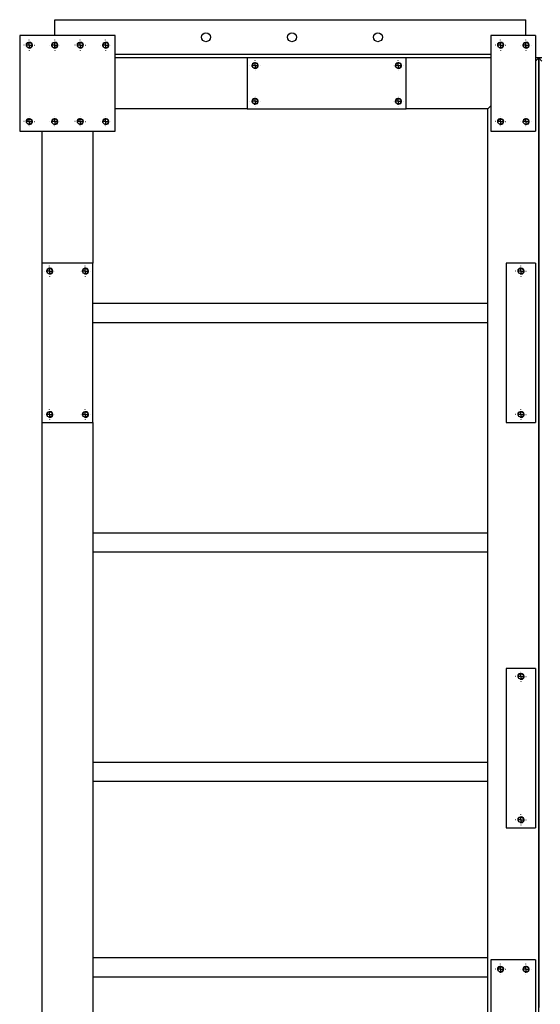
# Model space of a CAD drawing. Header units: millimetres. Extents: x 5 to 3649, y 4 to 418.
# Tile 100 of 105: x 3345 to 3386, y 221 to 298. Entities that reach past the tile are written whole.
import ezdxf

# ---------------------------------------------------------------- set-up
doc = ezdxf.new("R2010")
doc.units = ezdxf.units.MM
doc.linetypes.add('CENTERX2', pattern=[20.32, 12.7, -2.54, 2.54, -2.54])
doc.layers.add('TRAIT-FINS', color=9, linetype='Continuous')
doc.layers.add('TRAIT-MIXTES', color=3, linetype='CENTERX2')
doc.layers.add('TRAIT-FORT', color=4, linetype='Continuous', lineweight=25)

# ---------------------------------------------------------------- blocks, each defined once
blk = doc.blocks.new('SW_CENTERMARKSYMBOL_557')
at = {"layer": 'TRAIT-MIXTES', "color": 0}
for p, q in [((-0.4, 0), (-0.4125, 0)), ((0, 0), (-0.2, 0)), ((0, 0.4), (0, 0.4125)), ((0, 0), (0, 0.2)), ((0, 0), (0, -0.2)), ((0, 0), (0.2, 0)), ((0.4, 0), (0.4125, 0)), ((0, -0.4), (0, -0.4125))]:
    blk.add_line(p, q, dxfattribs=at)
blk = doc.blocks.new('SW_CENTERMARKSYMBOL_558')
at = {"layer": 'TRAIT-MIXTES', "color": 0}
for p, q in [((-0.4, 0), (-0.4125, 0)), ((0, 0), (-0.2, 0)), ((0, 0.4), (0, 0.4125)), ((0, 0), (0, 0.2)), ((0, 0), (0, -0.2)), ((0, 0), (0.2, 0)), ((0.4, 0), (0.4125, 0)), ((0, -0.4), (0, -0.4125))]:
    blk.add_line(p, q, dxfattribs=at)
blk = doc.blocks.new('SW_CENTERMARKSYMBOL_559')
at = {"layer": 'TRAIT-MIXTES', "color": 0}
for p, q in [((-0.4, 0), (-0.4125, 0)), ((0, 0), (-0.2, 0)), ((0, 0.4), (0, 0.4125)), ((0, 0), (0, 0.2)), ((0, 0), (0, -0.2)), ((0, 0), (0.2, 0)), ((0.4, 0), (0.4125, 0)), ((0, -0.4), (0, -0.4125))]:
    blk.add_line(p, q, dxfattribs=at)
blk = doc.blocks.new('SW_CENTERMARKSYMBOL_560')
at = {"layer": 'TRAIT-MIXTES', "color": 0}
for p, q in [((-0.4, 0), (-0.4125, 0)), ((0, 0), (-0.2, 0)), ((0, 0.4), (0, 0.4125)), ((0, 0), (0, 0.2)), ((0, 0), (0, -0.2)), ((0, 0), (0.2, 0)), ((0.4, 0), (0.4125, 0)), ((0, -0.4), (0, -0.4125))]:
    blk.add_line(p, q, dxfattribs=at)
blk = doc.blocks.new('SW_CENTERMARKSYMBOL_641')
at = {"layer": 'TRAIT-MIXTES', "color": 0}
for p, q in [((-0.4, 0), (-0.4125, 0)), ((0, 0), (-0.2, 0)), ((0, 0.4), (0, 0.4125)), ((0, 0), (0, 0.2)), ((0, 0), (0, -0.2)), ((0, 0), (0.2, 0)), ((0.4, 0), (0.4125, 0)), ((0, -0.4), (0, -0.4125))]:
    blk.add_line(p, q, dxfattribs=at)
blk = doc.blocks.new('SW_CENTERMARKSYMBOL_642')
at = {"layer": 'TRAIT-MIXTES', "color": 0}
for p, q in [((-0.4, 0), (-0.4125, 0)), ((0, 0), (-0.2, 0)), ((0, 0.4), (0, 0.4125)), ((0, 0), (0, 0.2)), ((0, 0), (0, -0.2)), ((0, 0), (0.2, 0)), ((0.4, 0), (0.4125, 0)), ((0, -0.4), (0, -0.4125))]:
    blk.add_line(p, q, dxfattribs=at)
blk = doc.blocks.new('SW_CENTERMARKSYMBOL_643')
at = {"layer": 'TRAIT-MIXTES', "color": 0}
for p, q in [((-0.4, 0), (-0.4125, 0)), ((0, 0), (-0.2, 0)), ((0, 0.4), (0, 0.4125)), ((0, 0), (0, 0.2)), ((0, 0), (0, -0.2)), ((0, 0), (0.2, 0)), ((0.4, 0), (0.4125, 0)), ((0, -0.4), (0, -0.4125))]:
    blk.add_line(p, q, dxfattribs=at)
blk = doc.blocks.new('SW_CENTERMARKSYMBOL_644')
at = {"layer": 'TRAIT-MIXTES', "color": 0}
for p, q in [((-0.4, 0), (-0.4125, 0)), ((0, 0), (-0.2, 0)), ((0, 0.4), (0, 0.4125)), ((0, 0), (0, 0.2)), ((0, 0), (0, -0.2)), ((0, 0), (0.2, 0)), ((0.4, 0), (0.4125, 0)), ((0, -0.4), (0, -0.4125))]:
    blk.add_line(p, q, dxfattribs=at)
blk = doc.blocks.new('SW_CENTERMARKSYMBOL_691')
at = {"layer": 'TRAIT-MIXTES', "color": 0}
for p, q in [((-0.4, 0), (-0.4125, 0)), ((0, 0), (-0.2, 0)), ((0, 0.4), (0, 0.4125)), ((0, 0), (0, 0.2)), ((0, 0), (0, -0.2)), ((0, 0), (0.2, 0)), ((0.4, 0), (0.4125, 0)), ((0, -0.4), (0, -0.4125))]:
    blk.add_line(p, q, dxfattribs=at)
blk = doc.blocks.new('SW_CENTERMARKSYMBOL_692')
at = {"layer": 'TRAIT-MIXTES', "color": 0}
for p, q in [((-0.4, 0), (-0.4125, 0)), ((0, 0), (-0.2, 0)), ((0, 0.4), (0, 0.4125)), ((0, 0), (0, 0.2)), ((0, 0), (0, -0.2)), ((0, 0), (0.2, 0)), ((0.4, 0), (0.4125, 0)), ((0, -0.4), (0, -0.4125))]:
    blk.add_line(p, q, dxfattribs=at)
blk = doc.blocks.new('SW_CENTERMARKSYMBOL_733')
at = {"layer": 'TRAIT-MIXTES', "color": 0}
for p, q in [((-0.4, 0), (-0.4125, 0)), ((0, 0), (-0.2, 0)), ((0, 0.4), (0, 0.4125)), ((0, 0), (0, 0.2)), ((0, 0), (0, -0.2)), ((0, 0), (0.2, 0)), ((0.4, 0), (0.4125, 0)), ((0, -0.4), (0, -0.4125))]:
    blk.add_line(p, q, dxfattribs=at)
blk = doc.blocks.new('SW_CENTERMARKSYMBOL_734')
at = {"layer": 'TRAIT-MIXTES', "color": 0}
for p, q in [((-0.4, 0), (-0.4125, 0)), ((0, 0), (-0.2, 0)), ((0, 0.4), (0, 0.4125)), ((0, 0), (0, 0.2)), ((0, 0), (0, -0.2)), ((0, 0), (0.2, 0)), ((0.4, 0), (0.4125, 0)), ((0, -0.4), (0, -0.4125))]:
    blk.add_line(p, q, dxfattribs=at)
blk = doc.blocks.new('SW_CENTERMARKSYMBOL_735')
at = {"layer": 'TRAIT-MIXTES', "color": 0}
for p, q in [((-0.4, 0), (-0.4125, 0)), ((0, 0), (-0.2, 0)), ((0, 0.4), (0, 0.4125)), ((0, 0), (0, 0.2)), ((0, 0), (0, -0.2)), ((0, 0), (0.2, 0)), ((0.4, 0), (0.4125, 0)), ((0, -0.4), (0, -0.4125))]:
    blk.add_line(p, q, dxfattribs=at)
blk = doc.blocks.new('SW_CENTERMARKSYMBOL_736')
at = {"layer": 'TRAIT-MIXTES', "color": 0}
for p, q in [((-0.4, 0), (-0.4125, 0)), ((0, 0), (-0.2, 0)), ((0, 0.4), (0, 0.4125)), ((0, 0), (0, 0.2)), ((0, 0), (0, -0.2)), ((0, 0), (0.2, 0)), ((0.4, 0), (0.4125, 0)), ((0, -0.4), (0, -0.4125))]:
    blk.add_line(p, q, dxfattribs=at)
blk = doc.blocks.new('SW_CENTERMARKSYMBOL_737')
at = {"layer": 'TRAIT-MIXTES', "color": 0}
for p, q in [((-0.4, 0), (-0.4125, 0)), ((0, 0), (-0.2, 0)), ((0, 0.4), (0, 0.4125)), ((0, 0), (0, 0.2)), ((0, 0), (0, -0.2)), ((0, 0), (0.2, 0)), ((0.4, 0), (0.4125, 0)), ((0, -0.4), (0, -0.4125))]:
    blk.add_line(p, q, dxfattribs=at)
blk = doc.blocks.new('SW_CENTERMARKSYMBOL_738')
at = {"layer": 'TRAIT-MIXTES', "color": 0}
for p, q in [((-0.4, 0), (-0.4125, 0)), ((0, 0), (-0.2, 0)), ((0, 0.4), (0, 0.4125)), ((0, 0), (0, 0.2)), ((0, 0), (0, -0.2)), ((0, 0), (0.2, 0)), ((0.4, 0), (0.4125, 0)), ((0, -0.4), (0, -0.4125))]:
    blk.add_line(p, q, dxfattribs=at)
blk = doc.blocks.new('SW_CENTERMARKSYMBOL_739')
at = {"layer": 'TRAIT-MIXTES', "color": 0}
for p, q in [((-0.4, 0), (-0.4125, 0)), ((0, 0), (-0.2, 0)), ((0, 0.4), (0, 0.4125)), ((0, 0), (0, 0.2)), ((0, 0), (0, -0.2)), ((0, 0), (0.2, 0)), ((0.4, 0), (0.4125, 0)), ((0, -0.4), (0, -0.4125))]:
    blk.add_line(p, q, dxfattribs=at)
blk = doc.blocks.new('SW_CENTERMARKSYMBOL_740')
at = {"layer": 'TRAIT-MIXTES', "color": 0}
for p, q in [((-0.4, 0), (-0.4125, 0)), ((0, 0), (-0.2, 0)), ((0, 0.4), (0, 0.4125)), ((0, 0), (0, 0.2)), ((0, 0), (0, -0.2)), ((0, 0), (0.2, 0)), ((0.4, 0), (0.4125, 0)), ((0, -0.4), (0, -0.4125))]:
    blk.add_line(p, q, dxfattribs=at)
blk = doc.blocks.new('SW_CENTERMARKSYMBOL_755')
at = {"layer": 'TRAIT-MIXTES', "color": 0}
for p, q in [((-0.4, 0), (-0.4125, 0)), ((0, 0), (-0.2, 0)), ((0, 0.4), (0, 0.4125)), ((0, 0), (0, 0.2)), ((0, 0), (0, -0.2)), ((0, 0), (0.2, 0)), ((0.4, 0), (0.4125, 0)), ((0, -0.4), (0, -0.4125))]:
    blk.add_line(p, q, dxfattribs=at)
blk = doc.blocks.new('SW_CENTERMARKSYMBOL_756')
at = {"layer": 'TRAIT-MIXTES', "color": 0}
for p, q in [((-0.4, 0), (-0.4125, 0)), ((0, 0), (-0.2, 0)), ((0, 0.4), (0, 0.4125)), ((0, 0), (0, 0.2)), ((0, 0), (0, -0.2)), ((0, 0), (0.2, 0)), ((0.4, 0), (0.4125, 0)), ((0, -0.4), (0, -0.4125))]:
    blk.add_line(p, q, dxfattribs=at)
blk = doc.blocks.new('SW_CENTERMARKSYMBOL_798')
at = {"layer": 'TRAIT-MIXTES', "color": 0}
for p, q in [((-0.4, 0), (-0.4125, 0)), ((0, 0), (-0.2, 0)), ((0, 0.4), (0, 0.4125)), ((0, 0), (0, 0.2)), ((0, 0), (0, -0.2)), ((0, 0), (0.2, 0)), ((0.4, 0), (0.4125, 0)), ((0, -0.4), (0, -0.4125))]:
    blk.add_line(p, q, dxfattribs=at)
blk = doc.blocks.new('SW_CENTERMARKSYMBOL_800')
at = {"layer": 'TRAIT-MIXTES', "color": 0}
for p, q in [((-0.4, 0), (-0.4125, 0)), ((0, 0), (-0.2, 0)), ((0, 0.4), (0, 0.4125)), ((0, 0), (0, 0.2)), ((0, 0), (0, -0.2)), ((0, 0), (0.2, 0)), ((0.4, 0), (0.4125, 0)), ((0, -0.4), (0, -0.4125))]:
    blk.add_line(p, q, dxfattribs=at)
blk = doc.blocks.new('SW_CENTERMARKSYMBOL_877')
at = {"layer": 'TRAIT-MIXTES', "color": 0}
for p, q in [((-0.4, 0), (-0.4125, 0)), ((0, 0), (-0.2, 0)), ((0, 0.4), (0, 0.4125)), ((0, 0), (0, 0.2)), ((0, 0), (0, -0.2)), ((0, 0), (0.2, 0)), ((0.4, 0), (0.4125, 0)), ((0, -0.4), (0, -0.4125))]:
    blk.add_line(p, q, dxfattribs=at)
blk = doc.blocks.new('SW_CENTERMARKSYMBOL_878')
at = {"layer": 'TRAIT-MIXTES', "color": 0}
for p, q in [((-0.4, 0), (-0.4125, 0)), ((0, 0), (-0.2, 0)), ((0, 0.4), (0, 0.4125)), ((0, 0), (0, 0.2)), ((0, 0), (0, -0.2)), ((0, 0), (0.2, 0)), ((0.4, 0), (0.4125, 0)), ((0, -0.4), (0, -0.4125))]:
    blk.add_line(p, q, dxfattribs=at)
blk = doc.blocks.new('SW_CENTERMARKSYMBOL_879')
at = {"layer": 'TRAIT-MIXTES', "color": 0}
for p, q in [((-0.4, 0), (-0.4125, 0)), ((0, 0), (-0.2, 0)), ((0, 0.4), (0, 0.4125)), ((0, 0), (0, 0.2)), ((0, 0), (0, -0.2)), ((0, 0), (0.2, 0)), ((0.4, 0), (0.4125, 0)), ((0, -0.4), (0, -0.4125))]:
    blk.add_line(p, q, dxfattribs=at)
blk = doc.blocks.new('SW_CENTERMARKSYMBOL_880')
at = {"layer": 'TRAIT-MIXTES', "color": 0}
for p, q in [((-0.4, 0), (-0.4125, 0)), ((0, 0), (-0.2, 0)), ((0, 0.4), (0, 0.4125)), ((0, 0), (0, 0.2)), ((0, 0), (0, -0.2)), ((0, 0), (0.2, 0)), ((0.4, 0), (0.4125, 0)), ((0, -0.4), (0, -0.4125))]:
    blk.add_line(p, q, dxfattribs=at)

msp = doc.modelspace()

# ---------------------------------------------------------------- linework, layer by layer
at = {"layer": 'TRAIT-FINS', "lineweight": 18}
for centre in [(3346.115008, 296.117963), (3348.115008, 296.117963), (3350.115008, 296.117963), (3352.115008, 296.117963), (3383.115008, 296.117963), (3385.115008, 296.117963), (3363.840008, 294.517963), (3375.090008, 294.517963), (3363.840008, 291.717963), (3375.090008, 291.717963), (3346.115008, 290.117963), (3348.115008, 290.117963), (3350.115008, 290.117963), (3352.115008, 290.117963), (3383.115008, 290.117963), (3385.115008, 290.117963), (3347.715008, 278.392963), (3350.515008, 278.392963), (3384.715008, 278.392963), (3347.715008, 267.142963), (3350.515008, 267.142963), (3384.715008, 267.142963), (3384.715008, 246.592963), (3384.715008, 235.342963), (3383.115008, 223.617963), (3385.115008, 223.617963)]:
    msp.add_arc(centre, 0.25, 255, 195, dxfattribs=at)
at = {"layer": 'TRAIT-FORT', "lineweight": 25}
for p, q in [((3348.115008, 298.117963), (3385.115008, 298.117963)), ((3348.115008, 297.917963), (3348.115008, 298.117963)), ((3348.115008, 296.867963), (3348.115008, 297.917963)), ((3385.115008, 297.917963), (3385.115008, 298.117963)), ((3385.115008, 296.867963), (3385.115008, 297.917963)), ((3352.865008, 296.867963), (3345.365008, 296.867963)), ((3345.365008, 296.867963), (3345.365008, 289.367963)), ((3352.865008, 289.367963), (3352.865008, 296.867963)), ((3382.365008, 296.867963), (3382.365008, 289.367963)), ((3385.865008, 296.867963), (3382.365008, 296.867963)), ((3385.865008, 296.867963), (3385.865008, 289.367963)), ((3348.115008, 295.905463), (3348.115008, 296.330463)), ((3385.115008, 295.905463), (3385.115008, 296.330463)), ((3352.865008, 295.417963), (3382.365008, 295.417963)), ((3363.215008, 295.117963), (3352.865008, 295.117963)), ((3363.215008, 295.117963), (3363.215008, 291.117963)), ((3375.715008, 295.117963), (3363.215008, 295.117963)), ((3382.365008, 295.117963), (3375.715008, 295.117963)), ((3375.715008, 291.117963), (3375.715008, 295.117963)), ((3385.865008, 294.867963), (3386.115008, 295.117963)), ((3386.115008, 295.117963), (3385.865008, 295.117963)), ((3386.115008, 295.117963), (3385.865008, 294.867963)), ((3386.115008, 295.117963), (3386.115008, 220.617963)), ((3386.115008, 295.117963), (3386.365008, 294.867963)), ((3386.365008, 295.117963), (3386.115008, 295.117963)), ((3386.365008, 294.867963), (3386.115008, 295.117963)), ((3386.115008, 191.117963), (3386.115008, 295.117963)), ((3382.115008, 291.117963), (3382.365008, 291.367963)), ((3382.365008, 291.367963), (3382.115008, 291.117963)), ((3363.215008, 291.117963), (3352.865008, 291.117963)), ((3363.215008, 291.117963), (3375.715008, 291.117963)), ((3382.115008, 291.117963), (3375.715008, 291.117963)), ((3382.115008, 195.117963), (3382.115008, 291.117963)), ((3345.365008, 289.367963), (3352.865008, 289.367963)), ((3347.115008, 289.367963), (3347.115008, 279.017963)), ((3351.115008, 289.367963), (3351.115008, 279.017963)), ((3382.365008, 289.367963), (3385.865008, 289.367963)), ((3351.115008, 279.017963), (3347.115008, 279.017963)), ((3347.115008, 279.017963), (3347.115008, 266.517963)), ((3351.115008, 266.517963), (3351.115008, 279.017963)), ((3385.865008, 279.017963), (3383.565008, 279.017963)), ((3383.565008, 279.017963), (3383.565008, 266.517963)), ((3385.865008, 279.017963), (3385.865008, 266.517963)), ((3351.115008, 275.867963), (3382.115008, 275.867963)), ((3351.115008, 274.367963), (3382.115008, 274.367963)), ((3347.115008, 266.517963), (3347.115008, 219.717963)), ((3347.115008, 266.517963), (3351.115008, 266.517963)), ((3351.115008, 266.517963), (3351.115008, 219.717963)), ((3383.565008, 266.517963), (3385.865008, 266.517963)), ((3351.115008, 257.867963), (3382.115008, 257.867963)), ((3351.115008, 256.367963), (3382.115008, 256.367963)), ((3385.865008, 247.217963), (3383.565008, 247.217963)), ((3383.565008, 247.217963), (3383.565008, 234.717963)), ((3385.865008, 247.217963), (3385.865008, 234.717963)), ((3351.115008, 239.867963), (3382.115008, 239.867963)), ((3351.115008, 238.367963), (3382.115008, 238.367963)), ((3383.565008, 234.717963), (3385.865008, 234.717963)), ((3351.115008, 224.53463), (3382.115008, 224.53463)), ((3382.365008, 224.367963), (3382.365008, 216.867963)), ((3385.865008, 224.367963), (3382.365008, 224.367963)), ((3385.865008, 224.367963), (3385.865008, 216.867963)), ((3351.115008, 223.03463), (3382.115008, 223.03463))]:
    msp.add_line(p, q, dxfattribs=at)
for centre, radius in [((3359.990022, 296.742963), 0.35), ((3366.740022, 296.742963), 0.35), ((3373.490022, 296.742963), 0.35), ((3346.115008, 296.117963), 0.2125), ((3348.115008, 296.117963), 0.2125), ((3350.115008, 296.117963), 0.2125), ((3352.115008, 296.117963), 0.2125), ((3383.115008, 296.117963), 0.2125), ((3385.115008, 296.117963), 0.2125), ((3363.840008, 294.517963), 0.2125), ((3375.090008, 294.517963), 0.2125), ((3363.840008, 291.717963), 0.2125), ((3375.090008, 291.717963), 0.2125), ((3346.115008, 290.117963), 0.2125), ((3348.115008, 290.117963), 0.2125), ((3350.115008, 290.117963), 0.2125), ((3352.115008, 290.117963), 0.2125), ((3383.115008, 290.117963), 0.2125), ((3385.115008, 290.117963), 0.2125), ((3347.715008, 278.392963), 0.2125), ((3350.515008, 278.392963), 0.2125), ((3384.715008, 278.392963), 0.2125), ((3347.715008, 267.142963), 0.2125), ((3350.515008, 267.142963), 0.2125), ((3384.715008, 267.142963), 0.2125), ((3384.715008, 246.592963), 0.2125), ((3384.715008, 235.342963), 0.2125), ((3383.115008, 223.617963), 0.2125), ((3385.115008, 223.617963), 0.2125)]:
    msp.add_circle(centre, radius, dxfattribs=at)

# ---------------------------------------------------------------- block references
at = {"layer": 'TRAIT-MIXTES'}
for name, p in [('SW_CENTERMARKSYMBOL_740', (3346.115008, 296.117963)), ('SW_CENTERMARKSYMBOL_736', (3348.115008, 296.117963)), ('SW_CENTERMARKSYMBOL_735', (3350.115008, 296.117963)), ('SW_CENTERMARKSYMBOL_737', (3352.115008, 296.117963)), ('SW_CENTERMARKSYMBOL_880', (3383.115008, 296.117963)), ('SW_CENTERMARKSYMBOL_878', (3385.115008, 296.117963)), ('SW_CENTERMARKSYMBOL_560', (3363.840008, 294.517963)), ('SW_CENTERMARKSYMBOL_558', (3375.090008, 294.517963)), ('SW_CENTERMARKSYMBOL_559', (3363.840008, 291.717963)), ('SW_CENTERMARKSYMBOL_557', (3375.090008, 291.717963)), ('SW_CENTERMARKSYMBOL_739', (3346.115008, 290.117963)), ('SW_CENTERMARKSYMBOL_733', (3348.115008, 290.117963)), ('SW_CENTERMARKSYMBOL_734', (3350.115008, 290.117963)), ('SW_CENTERMARKSYMBOL_738', (3352.115008, 290.117963)), ('SW_CENTERMARKSYMBOL_879', (3383.115008, 290.117963)), ('SW_CENTERMARKSYMBOL_877', (3385.115008, 290.117963)), ('SW_CENTERMARKSYMBOL_644', (3347.715008, 278.392963)), ('SW_CENTERMARKSYMBOL_643', (3350.515008, 278.392963)), ('SW_CENTERMARKSYMBOL_692', (3384.715008, 278.392963)), ('SW_CENTERMARKSYMBOL_642', (3347.715008, 267.142963)), ('SW_CENTERMARKSYMBOL_641', (3350.515008, 267.142963)), ('SW_CENTERMARKSYMBOL_691', (3384.715008, 267.142963)), ('SW_CENTERMARKSYMBOL_756', (3384.715008, 246.592963)), ('SW_CENTERMARKSYMBOL_755', (3384.715008, 235.342963)), ('SW_CENTERMARKSYMBOL_800', (3383.115008, 223.617963)), ('SW_CENTERMARKSYMBOL_798', (3385.115008, 223.617963))]:
    msp.add_blockref(name, p, dxfattribs=at)

doc.saveas('drawing.dxf')
